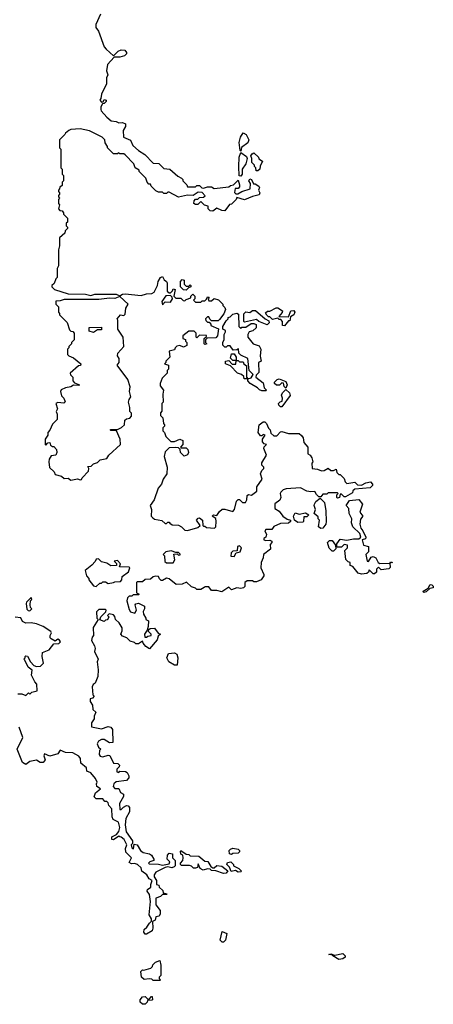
# Model space of a CAD drawing. Extents: x 2472589 to 2662339, y 701009 to 849030.
# Tile 73 of 256: x 2590009 to 2593128, y 713730 to 721162. Entities that reach past the tile are written whole.
import ezdxf

# ---------------------------------------------------------------- set-up
doc = ezdxf.new("R2010")
doc.units = 0

msp = doc.modelspace()

# ---------------------------------------------------------------- linework, layer by layer
at = {"layer": '0CON05XD'}
for points in [[(2590617.5, 721205), (2590582.5, 721125), (2590583, 721103), (2590602.5, 721075), (2590646.4, 720956.4), (2590660.7, 720940.7), (2590715, 720890), (2590750, 720925), (2590774.3, 720935.7), (2590802.5, 720932.5), (2590813.8, 720915), (2590813.8, 720905), (2590799.5, 720890.5), (2590765, 720880), (2590721.7, 720878.3), (2590670, 720825), (2590662.5, 720775), (2590672.5, 720745), (2590663, 720723), (2590663, 720677), (2590625, 720600), (2590621.7, 720568.3), (2590612.5, 720555), (2590625, 720540), (2590638.3, 720541.7), (2590645, 720560), (2590660, 720555), (2590660, 720545), (2590645, 720530), (2590632.5, 720527.5), (2590620, 720505), (2590620, 720485), (2590622.5, 720475), (2590665, 720427.5), (2590698.3, 720398.3), (2590735, 720392.5), (2590755, 720382.5), (2590785, 720386.2), (2590806.7, 720375), (2590806.7, 720355), (2590790, 720325), (2590792.5, 720275), (2590845, 720252.5), (2590861.7, 720211.7), (2590905, 720173.8), (2590952.5, 720145), (2591015, 720080), (2591057, 720077), (2591095, 720040), (2591140, 720035), (2591200.7, 719980.7), (2591230, 719965), (2591240, 719955), (2591240, 719945), (2591270, 719915), (2591275, 719900), (2591335, 719900), (2591345, 719910), (2591365, 719910), (2591383, 719893), (2591395, 719890), (2591425, 719900), (2591455, 719900), (2591475, 719887.5), (2591585, 719900), (2591598.3, 719911.7), (2591620, 719915), (2591655, 719950), (2591666.7, 719915), (2591665, 719900), (2591655, 719886.7), (2591633.3, 719886.7), (2591627.5, 719857.5), (2591637.5, 719847.5), (2591653, 719847), (2591683.6, 719866.4), (2591747.5, 719885), (2591750, 719925), (2591737.5, 719945), (2591745, 719960), (2591757.5, 719955), (2591772.5, 719922.5), (2591785, 719922.5), (2591812.5, 719905), (2591817.5, 719895), (2591810, 719875), (2591820, 719855), (2591815, 719840), (2591763, 719827), (2591705, 719802.5), (2591645, 719820), (2591640, 719805), (2591605, 719770), (2591591.7, 719768.3), (2591555, 719720), (2591533, 719723), (2591495, 719740), (2591465, 719717.5), (2591445, 719720), (2591430, 719735), (2591430, 719755), (2591401.7, 719761.7), (2591375, 719790), (2591351.7, 719768.3), (2591335, 719767.5), (2591322.5, 719775), (2591323.3, 719795), (2591335, 719807.5), (2591351.7, 719808.3), (2591365, 719820), (2591395, 719822.5), (2591408.3, 719831.7), (2591385, 719857.5), (2591355, 719860), (2591315.9, 719834.1), (2591275, 719837.5), (2591205, 719822.5), (2591135, 719860), (2591125, 719860), (2591115, 719850), (2591095, 719850), (2591085, 719860), (2591055, 719860), (2591035, 719870), (2591000, 719905), (2590995, 719920), (2590981.7, 719921.7), (2590970, 719935), (2590960, 719965), (2590910, 720015), (2590910, 720025), (2590880, 720045), (2590870, 720075), (2590805, 720142.5), (2590795, 720150), (2590765, 720150), (2590755, 720157.5), (2590745, 720150), (2590715, 720150), (2590670, 720195), (2590670, 720205), (2590653, 720233), (2590650, 720255), (2590630, 720275), (2590535, 720322.5), (2590465, 720337.5), (2590395, 720332.5), (2590380, 720325), (2590353.6, 720306.4), (2590350, 720295), (2590310, 720255), (2590310, 720195), (2590320, 720185), (2590320, 720045), (2590330, 720035), (2590330, 719995), (2590340, 719985), (2590340, 719945), (2590330, 719935), (2590328.3, 719911.7), (2590311.7, 719898.3), (2590310, 719885), (2590300, 719875)], [(2591675, 720170), (2591670, 720175), (2591663.3, 720235), (2591672.5, 720275), (2591695, 720307.5), (2591717.5, 720295), (2591737.5, 720255), (2591728, 720232), (2591681.7, 720198.3), (2591675, 720170)], [(2591675, 719980), (2591662.5, 719982.5), (2591660, 720055), (2591663.3, 720125), (2591675, 720160), (2591719.3, 720129.3), (2591723.3, 720115), (2591713.8, 720075), (2591687.5, 720035), (2591687.5, 719995), (2591675, 719980)], [(2591805, 720020), (2591791.7, 720021.7), (2591790, 720045), (2591780, 720055), (2591780, 720065), (2591760, 720085), (2591760, 720115), (2591752.5, 720135), (2591760.7, 720149.3), (2591775, 720157.5), (2591810, 720125), (2591811.7, 720111.7), (2591840, 720095), (2591823, 720057), (2591820, 720035), (2591805, 720020)], [(2590300, 719875), (2590300, 719865), (2590310, 719855), (2590310, 719845), (2590300, 719835), (2590300, 719825), (2590310, 719815), (2590300, 719805), (2590300, 719775), (2590310, 719765), (2590300, 719735), (2590311.7, 719721.7), (2590328.3, 719718.3), (2590340, 719705), (2590340, 719695), (2590370, 719665), (2590370, 719635), (2590360, 719625), (2590360, 719605), (2590370, 719595), (2590370, 719585), (2590351.7, 719568.3), (2590348.3, 719551.7), (2590310, 719515), (2590310, 719455), (2590300, 719425), (2590300, 719305), (2590290, 719285), (2590290, 719215), (2590280, 719205), (2590268.3, 719171.7), (2590250, 719155), (2590250, 719145), (2590270, 719125), (2590375, 719093.8), (2590505, 719090.8), (2590545, 719081.2), (2590575, 719089.2), (2590735, 719089.2), (2590765, 719077.5), (2590785, 719090), (2590805, 719091.9), (2590925, 719081.2), (2590965, 719094), (2591005, 719094.2), (2591022.5, 719105), (2591046.7, 719155), (2591053.8, 719186.2), (2591070, 719215), (2591085, 719222.5), (2591097.5, 719197.5), (2591116, 719186), (2591121.2, 719175), (2591121.7, 719111.7), (2591135, 719100), (2591145, 719100), (2591160, 719115), (2591165, 719130), (2591180, 719125), (2591170, 719075), (2591185, 719060), (2591225, 719060), (2591241.7, 719041.7), (2591255, 719040), (2591265, 719050), (2591298.3, 719061.7), (2591300, 719075), (2591315, 719090), (2591330, 719075), (2591330, 719055), (2591320, 719045), (2591335, 719030), (2591375, 719030), (2591385, 719040), (2591405, 719040), (2591418.3, 719051.7), (2591425, 719070), (2591437, 719067), (2591430, 719055), (2591435, 719040), (2591455, 719040), (2591475, 719057.5), (2591508.3, 719048.3), (2591540, 719015), (2591540, 719005), (2591555, 718990), (2591560, 718975), (2591547, 718943), (2591515, 718900), (2591505, 718890), (2591455, 718890), (2591441.7, 718901.7), (2591435, 718920), (2591425, 718920), (2591410, 718905), (2591411.7, 718891.7), (2591425, 718880), (2591438.3, 718878.3), (2591450, 718865), (2591450, 718855), (2591508.3, 718828.3), (2591500, 718775), (2591488.3, 718761.7), (2591421.7, 718758.3), (2591410, 718745), (2591410, 718725), (2591420, 718715), (2591405, 718710), (2591400, 718715), (2591400, 718755), (2591418.3, 718771.7), (2591418.3, 718778.3), (2591365, 718780), (2591345, 718760), (2591340, 718765), (2591340, 718795), (2591325, 718810), (2591285, 718810), (2591240, 718775), (2591240, 718755), (2591258.3, 718748.3), (2591260, 718735), (2591270, 718725), (2591268.3, 718701.7), (2591245, 718690), (2591215, 718702.5), (2591193, 718697), (2591180, 718685), (2591175, 718670), (2591135, 718660), (2591140, 718615), (2591110, 718585), (2591110, 718575), (2591100, 718565), (2591130, 718555), (2591130, 718525), (2591120, 718515), (2591120, 718495), (2591083, 718457), (2591067.5, 718415), (2591068.3, 718398.3), (2591092.5, 718365), (2591087.5, 718335), (2591090, 718275), (2591080, 718265), (2591081.7, 718208.3), (2591070, 718195), (2591070, 718175), (2591087, 718157), (2591093, 718113), (2591100, 718105), (2591100, 718095), (2591088.3, 718081.7), (2591088.3, 718058.3), (2591100, 718045), (2591110, 718015), (2591148.3, 717978.3), (2591175, 717977.5), (2591215, 717996.7), (2591240, 717985), (2591240, 717955), (2591220, 717935), (2591225, 717930), (2591265, 717930), (2591276.7, 717916.7), (2591282.5, 717895), (2591273, 717877), (2591248.3, 717868.3), (2591220, 717895), (2591218.3, 717918.3), (2591205, 717930), (2591185, 717932.5), (2591135, 717930), (2591105, 717900), (2591097.5, 717865), (2591120, 717785), (2591117.5, 717735), (2591090, 717695), (2591077.5, 717655), (2591053, 717627), (2591021.7, 717538.3), (2590992.5, 717495), (2591002.5, 717465), (2591000, 717415), (2591011.7, 717401.7), (2591025, 717392.5), (2591081.7, 717381.7), (2591105, 717360), (2591115, 717360), (2591125, 717370), (2591135, 717370), (2591141.7, 717361.7), (2591158.3, 717348.3), (2591207, 717347), (2591230, 717335), (2591255, 717310), (2591275, 717307.5), (2591351.7, 717328.3), (2591370, 717345), (2591342.5, 717385), (2591355, 717400), (2591365, 717402.5), (2591387.5, 717385), (2591390, 717345), (2591395, 717340), (2591405, 717340), (2591418.3, 717328.3), (2591476.7, 717323.3), (2591487, 717333), (2591490, 717375), (2591487.5, 717397.5), (2591460, 717415), (2591470, 717425), (2591495, 717420), (2591515, 717450), (2591535, 717467.5), (2591555, 717467.5), (2591615, 717450), (2591627.5, 717465), (2591643, 717527), (2591655, 717540), (2591665, 717540), (2591688.3, 717518.3), (2591711.7, 717518.3), (2591721.7, 717538.3), (2591725, 717570), (2591735, 717577.5), (2591757, 717573), (2591796.4, 717603.6), (2591797.5, 717635), (2591837.5, 717695), (2591823.3, 717735), (2591835, 717760), (2591850, 717775), (2591850, 717785), (2591835, 717800), (2591833.6, 717816.4), (2591870, 717875), (2591850, 717925), (2591851.7, 717938.3), (2591870, 717955), (2591851.7, 717961.7), (2591840, 717975), (2591840, 717995), (2591860, 718025), (2591845, 718030), (2591835, 718020), (2591825, 718020), (2591807.5, 718045), (2591813.3, 718105), (2591843.6, 718126.4), (2591857, 718127), (2591870, 718115), (2591885, 718080), (2591897, 718067), (2591901.7, 718041.7), (2591925, 718020), (2591948.3, 718021.7), (2591975, 718050), (2591985, 718052.5), (2592035, 718037.5), (2592115, 718037.5), (2592133, 718023), (2592147, 718007), (2592151.7, 717971.7), (2592182.5, 717935), (2592182.5, 717885), (2592200, 717875), (2592212.5, 717855), (2592220, 717825), (2592212.5, 717815), (2592213.3, 717773.3), (2592255, 717770), (2592285, 717757.5), (2592305, 717760), (2592335, 717777.5), (2592355, 717760), (2592375, 717760), (2592395, 717770), (2592400, 717745), (2592415, 717730), (2592425, 717730), (2592455, 717700), (2592463, 717673), (2592475, 717660), (2592535, 717670), (2592555, 717650), (2592585, 717647.5), (2592620, 717665), (2592655, 717672.5), (2592670, 717655), (2592670, 717645), (2592651.7, 717628.3), (2592535, 717617.5), (2592520, 717605), (2592518.3, 717591.7), (2592465, 717560), (2592455, 717560), (2592435, 717580), (2592425, 717580), (2592420, 717555), (2592405, 717550), (2592400, 717555), (2592400, 717575), (2592410, 717585), (2592405, 717590), (2592335, 717590), (2592325, 717580), (2592295, 717580), (2592278.3, 717561.7), (2592265, 717560), (2592247, 717577), (2592235, 717600), (2592205, 717597.5), (2592173.6, 717603.6), (2592125, 717627.5), (2592018.3, 717621.7), (2591995, 717612.5), (2591977.5, 717595), (2591972.5, 717585), (2591976.7, 717555), (2591970, 717535), (2591933, 717507), (2591933, 717473), (2591965, 717452.5), (2591993.9, 717413.9), (2592025, 717392.5), (2592050, 717385), (2592050, 717375), (2592035, 717362.5), (2591975, 717360), (2591925, 717337.5), (2591910, 717315), (2591865, 717313.3), (2591856.7, 717305), (2591868.8, 717275), (2591863.8, 717256.2), (2591850, 717245), (2591850, 717235), (2591865, 717230), (2591895, 717232.5), (2591910, 717225), (2591910, 717215), (2591898.3, 717201.7), (2591900, 717165), (2591847.5, 717125), (2591845, 717100), (2591830, 717065), (2591827.5, 717025), (2591850, 716975), (2591850, 716965), (2591830, 716935), (2591795, 716920), (2591775, 716920), (2591765, 716927.5), (2591723, 716927), (2591707.5, 716915), (2591707, 716883), (2591697, 716873), (2591675, 716867.5), (2591645, 716872.5), (2591605, 716857.5), (2591585, 716877.5), (2591533, 716843), (2591495, 716852.5), (2591455, 716852.5), (2591435, 716880), (2591405, 716880), (2591400, 716875), (2591375, 716860), (2591345, 716860), (2591335, 716870), (2591305, 716880), (2591267, 716917), (2591235, 716902.5), (2591188.3, 716898.3), (2591135, 716942.5), (2591115, 716947.5), (2591085, 716930), (2591075, 716930), (2591061.7, 716941.7), (2591055, 716960), (2591035, 716962.5), (2591015, 716957.5), (2590995, 716940), (2590955, 716937.5), (2590935, 716920), (2590895, 716920), (2590890, 716915), (2590890, 716835), (2590910, 716825), (2590905, 716820), (2590865, 716820), (2590855, 716810), (2590835, 716810), (2590821.7, 716798.3), (2590817.5, 716775), (2590835, 716710), (2590845, 716692.5), (2590876.4, 716683.6), (2590890, 716705), (2590880, 716745), (2590885, 716752.5), (2590905, 716756.7), (2590950, 716735), (2590950, 716715), (2590940, 716695), (2590942.5, 716675), (2590960, 716645), (2590960, 716635), (2590980, 716625), (2590977.5, 716582.5), (2590970, 716555), (2590950, 716525), (2590951.7, 716501.7), (2590965, 716500), (2590975, 716510), (2591000, 716515), (2591000, 716525), (2590980, 716545), (2590981.7, 716558.3), (2590992.5, 716567.5), (2591025, 716570), (2591051.7, 716531.7), (2591070, 716525), (2591051.7, 716508.3), (2591045, 716480), (2590987, 716413), (2590960.7, 716430.7), (2590940, 716455), (2590935, 716470), (2590905, 716450), (2590885, 716450), (2590875, 716460), (2590841.7, 716471.7), (2590817, 716497), (2590785, 716510), (2590772.5, 716525), (2590781.7, 716548.3), (2590781.7, 716571.7), (2590759.3, 716609.3), (2590730, 716635), (2590727, 716657), (2590715, 716670), (2590682.5, 716677.5), (2590670, 716665), (2590680, 716655), (2590677, 716643), (2590668.3, 716631.7), (2590655, 716630), (2590645, 716620), (2590611.7, 716631.7), (2590620, 716655), (2590658.3, 716691.7), (2590660, 716705), (2590655, 716710), (2590605, 716710), (2590588.3, 716691.7), (2590590, 716645), (2590600, 716635), (2590562.5, 716575), (2590566.4, 716513.6)], [(2591265, 719120), (2591243, 719123), (2591220, 719145), (2591220, 719185), (2591235, 719200), (2591250, 719195), (2591250, 719165), (2591265, 719150), (2591285, 719150), (2591295, 719160), (2591300, 719155), (2591300, 719145), (2591281.7, 719138.3), (2591265, 719120)], [(2590395, 717687.5), (2590445, 717697.5), (2590465, 717690), (2590475, 717692.5), (2590480, 717705), (2590527, 717753), (2590530, 717775), (2590521.7, 717788.3), (2590548.3, 717791.7), (2590565, 717810), (2590595, 717820), (2590615, 717840), (2590665, 717850), (2590680, 717875), (2590770, 717955), (2590767, 717997), (2590738.3, 718058.3), (2590695, 718060), (2590690, 718065), (2590695, 718070), (2590745, 718070), (2590777, 718083), (2590800, 718105), (2590801.7, 718138.3), (2590815, 718150), (2590840, 718155), (2590851.7, 718168.3), (2590851.7, 718191.7), (2590840, 718205), (2590840, 718235), (2590830, 718275), (2590833.3, 718295), (2590847.5, 718315), (2590836.7, 718355), (2590841.7, 718391.7), (2590823.3, 718445), (2590742.5, 718555), (2590757.5, 718575), (2590757.5, 718605), (2590746.7, 718625), (2590747.5, 718645), (2590793.3, 718695), (2590790, 718765), (2590747.5, 718825), (2590747.5, 718895), (2590742.5, 718905), (2590770, 718935), (2590795, 718930), (2590805, 718940), (2590810, 718985), (2590827.5, 719015), (2590765, 719072.5), (2590725, 719057.1), (2590685, 719059.4), (2590605, 719050), (2590345, 719050), (2590315, 719040), (2590281.7, 719038.3), (2590280, 719015), (2590300, 718995), (2590300, 718955), (2590310, 718945), (2590310, 718935), (2590367, 718877), (2590385, 718820), (2590395, 718810), (2590408.3, 718808.3), (2590420, 718795), (2590420, 718745), (2590400, 718725), (2590400, 718715), (2590380, 718695), (2590380, 718685), (2590370, 718675), (2590370, 718635), (2590380, 718625), (2590415, 718610), (2590470, 718565), (2590468.3, 718551.7), (2590451.7, 718548.3), (2590390, 718495), (2590391.7, 718481.7), (2590410, 718465), (2590410, 718435), (2590421.7, 718421.7), (2590460, 718405), (2590455, 718400), (2590415, 718402.5), (2590395, 718390), (2590355, 718383.3), (2590321.7, 718368.3), (2590316.7, 718355), (2590323, 718323), (2590342.5, 718305), (2590351.7, 718278.3), (2590341.7, 718268.3), (2590295, 718272.5), (2590280, 718265), (2590292.5, 718225), (2590282.5, 718205), (2590290, 718185), (2590290, 718145), (2590255, 718110), (2590237, 718063), (2590220, 718045), (2590220, 718025), (2590200, 717995), (2590200, 717955), (2590205, 717950), (2590221.7, 717968.3), (2590235, 717970), (2590241.7, 717951.7), (2590255, 717940), (2590265, 717940), (2590287, 717917), (2590287.5, 717895), (2590280, 717875), (2590245, 717870), (2590230, 717845), (2590227.5, 717825), (2590233, 717783), (2590268.3, 717748.3), (2590275, 717730), (2590325, 717717.5), (2590345, 717700), (2590375, 717702.5), (2590395, 717687.5)], [(2591085, 719010), (2591105, 719032.5), (2591145, 719030), (2591160, 719055), (2591158.3, 719068.3), (2591145, 719080), (2591111.7, 719078.3), (2591080, 719035), (2591085, 719010)], [(2592005, 718850), (2591990, 718855), (2591990, 718885), (2591978.3, 718898.3), (2591965, 718900), (2591955, 718910), (2591915, 718900), (2591895, 718920), (2591885, 718920), (2591871.7, 718931.7), (2591861.7, 718948.3), (2591878.3, 718961.7), (2591895, 718962.5), (2591943, 718987), (2591955, 718987.5), (2591990, 718965), (2591988.3, 718951.7), (2591961.7, 718921.7), (2592035, 718920), (2592052.5, 718965), (2592075, 718967.5), (2592083.3, 718955), (2592076.7, 718933.3), (2592051.7, 718918.3), (2592045, 718890), (2592035, 718890), (2592005, 718850)], [(2591865, 718360), (2591835, 718360), (2591817, 718367), (2591803, 718383), (2591747, 718417), (2591730, 718435), (2591730, 718450), (2591701.7, 718451.7), (2591698.3, 718468.3), (2591680, 718485), (2591650, 718495), (2591598.3, 718548.3), (2591560, 718565), (2591560, 718585), (2591585, 718590), (2591611.7, 718561.7), (2591638.3, 718561.7), (2591640, 718590), (2591615, 718590), (2591598.3, 718608.3), (2591605, 718640), (2591625, 718640), (2591640, 718615), (2591640, 718590), (2591655, 718590), (2591665, 718580), (2591695, 718580), (2591700, 718565), (2591718.3, 718548.3), (2591720, 718465), (2591730, 718450), (2591755, 718460), (2591770, 718485), (2591740, 718515), (2591730, 718605), (2591675, 718630), (2591660, 718645), (2591658.3, 718678.3), (2591645, 718670), (2591618.3, 718668.3), (2591595, 718700), (2591575, 718700), (2591565, 718690), (2591555, 718690), (2591540, 718705), (2591540, 718725), (2591551.7, 718748.3), (2591550, 718785), (2591560, 718805), (2591560, 718815), (2591540, 718825), (2591540, 718845), (2591565, 718890), (2591580, 718905), (2591580, 718915), (2591595, 718920), (2591615, 718940), (2591645, 718947.5), (2591658.3, 718938.3), (2591660, 718845), (2591675, 718830), (2591685, 718840), (2591715, 718840), (2591755, 718870), (2591775, 718870), (2591791.7, 718861.7), (2591792.5, 718835), (2591766.2, 718813.8), (2591740, 718805), (2591730, 718785), (2591730, 718765), (2591770, 718715), (2591815, 718700), (2591826.7, 718675), (2591822.5, 718622.5), (2591830, 718585), (2591810, 718575), (2591811.7, 718498.3), (2591791.7, 718478.3), (2591790, 718465), (2591845, 718420), (2591853, 718383), (2591870, 718365), (2591865, 718360)], [(2591875, 718860), (2591813, 718883), (2591795, 718900), (2591705, 718880), (2591700, 718885), (2591698.3, 718941.7), (2591713.6, 718956.4), (2591745, 718952.5), (2591765, 718967.5), (2591787, 718967), (2591860, 718905), (2591888.3, 718888.3), (2591890, 718875), (2591875, 718860)], [(2590565, 718800), (2590531.7, 718811.7), (2590531.7, 718838.3), (2590625, 718840), (2590625, 718820), (2590595, 718820), (2590565, 718800)], [(2592015, 718380), (2592003, 718393), (2591998.3, 718418.3), (2591985, 718420), (2591967, 718403), (2591945, 718402.5), (2591930, 718415), (2591930, 718425), (2591950, 718445), (2591965, 718450), (2592015, 718430), (2592026.7, 718405), (2592015, 718380)], [(2591985, 718240), (2591975, 718240), (2591961.7, 718251.7), (2591960, 718265), (2591971.7, 718278.3), (2591988.3, 718281.7), (2591990, 718305), (2591983, 718327), (2591990, 718345), (2592015, 718370), (2592042.5, 718345), (2592047.5, 718325), (2591985, 718240)], [(2592280.7, 717320.7), (2592263, 717333), (2592270, 717385), (2592260, 717395), (2592258.3, 717408.3), (2592230, 717435), (2592240, 717465), (2592230, 717495), (2592232.5, 717505), (2592242.5, 717525), (2592275, 717550), (2592307, 717517), (2592316.7, 717455), (2592320, 717375), (2592316.7, 717355), (2592295, 717323.3), (2592280.7, 717320.7)], [(2592585, 716976.7), (2592560, 716985), (2592520, 717035), (2592501.7, 717041.7), (2592500, 717065), (2592485, 717070), (2592468.3, 717088.3), (2592460, 717155), (2592480, 717175), (2592480, 717195), (2592455, 717200), (2592435, 717180), (2592405, 717180), (2592400, 717185), (2592400, 717205), (2592425, 717240), (2592475, 717232.5), (2592527, 717243), (2592565, 717242.5), (2592580, 717255), (2592572.5, 717285), (2592521.2, 717335), (2592511.2, 717365), (2592513.3, 717395), (2592493.9, 717433.9), (2592491.7, 717471.7), (2592470, 717495), (2592495, 717532.5), (2592565, 717540), (2592592.5, 717505), (2592572.5, 717445), (2592596.7, 717415), (2592578.3, 717391.7), (2592573.8, 717355), (2592580, 717325), (2592596.2, 717305), (2592620, 717255), (2592617, 717243), (2592590, 717235), (2592600, 717195), (2592640, 717185), (2592640, 717145), (2592620, 717125), (2592630, 717075), (2592638.3, 717071.7), (2592660, 717105), (2592675, 717110), (2592695, 717100), (2592712.5, 717065), (2592725, 717057.5), (2592800, 717060), (2592805, 717070), (2592820, 717065), (2592800, 717060), (2592801.7, 717028.3), (2592791.7, 717018.3), (2592735, 717010), (2592715, 717030), (2592700, 717015), (2592698.3, 716991.7), (2592685, 716980), (2592675, 716980), (2592645, 717010), (2592638.3, 716991.7), (2592627, 716983), (2592585, 716976.7)], [(2592105, 717367.5), (2592080, 717385), (2592072.5, 717415), (2592085, 717440), (2592115, 717430), (2592165, 717440), (2592190, 717425), (2592175, 717410), (2592151.7, 717408.3), (2592150, 717375), (2592145, 717370), (2592105, 717367.5)], [(2592375, 717150), (2592365, 717150), (2592343, 717173), (2592330, 717215), (2592345, 717230), (2592365, 717230), (2592390, 717195), (2592391.7, 717168.3), (2592375, 717150)], [(2591165, 717062.5), (2591177.5, 717085), (2591171.7, 717128.3), (2591195, 717130), (2591205, 717120), (2591218.3, 717121.7), (2591218.3, 717128.3), (2591205, 717140), (2591185, 717140), (2591151.7, 717151.7), (2591110, 717145), (2591090, 717125), (2591100, 717115), (2591103, 717073), (2591115, 717062.5), (2591165, 717062.5)], [(2591625, 717110), (2591641.7, 717138.3), (2591670, 717145), (2591680, 717175), (2591665, 717190), (2591650, 717185), (2591648.3, 717151.7), (2591615, 717150), (2591603, 717137), (2591601.7, 717111.7), (2591625, 717110)], [(2590585, 716882.5), (2590611.7, 716908.3), (2590625, 716910), (2590635, 716920), (2590655, 716920), (2590675, 716907.5), (2590717, 716913), (2590725, 716920), (2590768.3, 716921.7), (2590780, 716935), (2590781.7, 716958.3), (2590830, 716995), (2590840, 717025), (2590835, 717030), (2590761.7, 717031.7), (2590770, 717055), (2590745, 717080), (2590720, 717075), (2590738.3, 717058.3), (2590738.3, 717041.7), (2590695, 717040), (2590665, 717060), (2590625, 717070), (2590601.7, 717091.7), (2590585, 717090), (2590578.3, 717071.7), (2590552.5, 717045), (2590502.5, 717005), (2590512.5, 716965), (2590530, 716945), (2590530, 716935), (2590565, 716887.5), (2590585, 716882.5)], [(2593055, 716837.5), (2593047.5, 716845), (2593050.7, 716849.3), (2593088.3, 716871.7), (2593105, 716900), (2593116.4, 716896.4), (2593127.5, 716885), (2593126.4, 716873.6), (2593102.5, 716867.5), (2593075, 716843.3), (2593055, 716837.5)], [(2590085, 716700), (2590100, 716715), (2590090, 716725), (2590087.5, 716745), (2590090, 716775), (2590100, 716785), (2590095, 716800), (2590060, 716765), (2590057.5, 716755), (2590063, 716713), (2590071.7, 716701.7), (2590085, 716700)], [(2589995, 716072.5), (2590025, 716072.5), (2590055, 716060), (2590075, 716080), (2590085, 716070), (2590100, 716085), (2590140, 716095), (2590137, 716147), (2590123, 716163), (2590097.5, 716215), (2590101.7, 716251.7), (2590072.5, 716275), (2590048.3, 716328.3), (2590040, 716335), (2590050, 716345), (2590050, 716355), (2590055, 716360), (2590068.3, 716358.3), (2590090, 716315), (2590115, 716287.5), (2590135, 716280), (2590165, 716282.5), (2590187.5, 716305), (2590177.5, 716355), (2590180, 716385), (2590230, 716405), (2590265, 716450), (2590305, 716453.3), (2590316.7, 716465), (2590309.3, 716479.3), (2590296.4, 716486.4), (2590275, 716470), (2590245, 716487.5), (2590237.5, 716495), (2590237.5, 716515), (2590247.5, 716535), (2590242.5, 716545), (2590185, 716582.5), (2590135, 716602.5), (2590095, 716610), (2590055, 716607.5), (2590030.7, 716620.7), (2590017.5, 716647.5), (2589973.3, 716653.3)], [(2590566.4, 716513.6), (2590555, 716500), (2590550, 716475), (2590572.5, 716435), (2590577.5, 716415), (2590573, 716393), (2590600, 716335), (2590592.5, 716315), (2590600, 716255), (2590597.5, 716205), (2590576.7, 716155), (2590563.3, 716145), (2590553.9, 716126.1), (2590560, 716065), (2590570, 716055), (2590558.3, 716041.7), (2590540, 716035), (2590540, 716015), (2590557, 715987), (2590560, 715955), (2590582.5, 715935), (2590570, 715905), (2590570, 715885), (2590550, 715855), (2590550, 715825), (2590625, 715810), (2590675, 715826.7), (2590695, 715822.5), (2590707.5, 715805), (2590710, 715705), (2590685, 715702.5), (2590645, 715730), (2590625, 715730), (2590603.6, 715716.4), (2590593, 715697), (2590601.7, 715671.7), (2590620, 715655), (2590610, 715645), (2590607.5, 715615), (2590615, 715602.5), (2590635, 715597.5), (2590675, 715610), (2590688.3, 715608.3), (2590715, 715550), (2590747.5, 715547.5), (2590760, 715535), (2590758.3, 715521.7), (2590740, 715505), (2590740, 715485), (2590755, 715480), (2590765, 715490), (2590807, 715487), (2590819.3, 715479.3), (2590832.5, 715455), (2590831.7, 715438.3), (2590815, 715420), (2590735, 715410), (2590717.5, 715395), (2590712.5, 715375), (2590725, 715360), (2590755, 715360), (2590770, 715330), (2590792.5, 715315), (2590791.7, 715298.3), (2590762.5, 715245), (2590765, 715200), (2590775, 715200), (2590791.7, 715218.3), (2590815, 715230), (2590827, 715227), (2590837.5, 715215), (2590837, 715183), (2590808.3, 715131.7), (2590803.8, 715085), (2590811.7, 715031.7), (2590860, 714965), (2590860, 714945), (2590850, 714935), (2590855, 714910), (2590867, 714903), (2590871.7, 714938.3), (2590895, 714932.5), (2590920.7, 714890.7), (2590940, 714875), (2590987, 714867), (2591002.5, 714855), (2591020, 714825), (2591020, 714815), (2590990, 714805), (2590980, 714795), (2590985, 714790), (2591055, 714787.5), (2591085, 714780), (2591135, 714790), (2591140, 714805), (2591120, 714825), (2591122.5, 714855), (2591135, 714870), (2591160, 714865), (2591160, 714835), (2591180, 714815), (2591180, 714775), (2591173, 714767), (2591155, 714761.2), (2591125, 714767.5), (2591105, 714762.5), (2591035, 714727.5), (2591023, 714707), (2591023, 714693), (2591040, 714665), (2591040, 714635), (2591058.3, 714628.3), (2591060, 714615), (2591088.3, 714588.3), (2591091.7, 714571.7), (2591120, 714565), (2591115, 714560), (2591085, 714560), (2591070, 714545), (2591035, 714530), (2591035, 714480), (2591067, 714437), (2591067, 714413), (2591060, 714395), (2591035, 714390), (2591030, 714365), (2591010, 714355), (2591013.8, 714305), (2591006.7, 714285), (2590965, 714260), (2590955, 714260), (2590943.6, 714273.6), (2590946.7, 714295), (2590968.3, 714311.7), (2590986.4, 714343.6), (2591002.5, 714357.5), (2591003.3, 714375), (2590986.2, 714405), (2590993.8, 714505), (2590988.3, 714558.3), (2590970, 714585), (2590973.6, 714596.4), (2590997.5, 714615), (2590996.7, 714635), (2591007.5, 714665), (2590985, 714676.7), (2590966.4, 714706.4), (2590930, 714735), (2590925, 714760), (2590896.4, 714786.4), (2590875, 714792.5), (2590850.7, 714790.7), (2590835, 714800), (2590852.5, 714835), (2590808.3, 714878.3), (2590806.2, 714905), (2590817.5, 714935), (2590796.7, 714975), (2590775, 714992.5), (2590763.6, 714993.6), (2590755, 715000), (2590715, 714972.5), (2590702.5, 714975), (2590702.5, 714995), (2590738.3, 715011.7), (2590756.4, 715033.6), (2590763.8, 715065), (2590753.3, 715105), (2590713.9, 715123.9), (2590706.7, 715145), (2590703.3, 715205), (2590681.2, 715231.2), (2590675, 715250), (2590665, 715260), (2590651.7, 715261.7), (2590635, 715280), (2590585, 715280), (2590570, 715295), (2590580, 715325), (2590617, 715357), (2590590, 715375), (2590587.5, 715395), (2590592.5, 715407.5), (2590581.2, 715435), (2590545, 715477.5), (2590515, 715490), (2590513.3, 715515), (2590469.3, 715549.3), (2590467.5, 715585), (2590455, 715603.8), (2590409.2, 715629.2), (2590355, 715631.2), (2590315, 715647.5), (2590295, 715620), (2590235, 715603.3), (2590195, 715620), (2590190, 715605), (2590201.2, 715575), (2590185, 715556.2), (2590164.2, 715554.2), (2590135, 715572.5), (2590085, 715562.5), (2590055, 715540), (2590030, 715555), (2589990, 715655), (2590032.5, 715745), (2590005, 715822.5)], [(2591195, 716290), (2591175, 716290), (2591132.5, 716315), (2591117.5, 716345), (2591131.7, 716378.3), (2591175, 716382.5), (2591193, 716373), (2591200, 716345), (2591195, 716290)], [(2591605, 714860), (2591590, 714865), (2591588.3, 714891.7), (2591598.3, 714901.7), (2591615, 714907.5), (2591655, 714900), (2591665, 714890), (2591665, 714880), (2591655, 714870), (2591615, 714867.5), (2591605, 714860)], [(2591545, 714717.5), (2591487, 714737), (2591455, 714740), (2591445, 714750), (2591425, 714752.5), (2591393, 714743), (2591370, 714755), (2591355, 714790), (2591348.3, 714761.7), (2591335, 714757.5), (2591318.3, 714758.3), (2591303.6, 714773.6), (2591288.3, 714778.3), (2591228.3, 714778.3), (2591220, 714785), (2591220, 714795), (2591240, 714815), (2591242.5, 714835), (2591240, 714855), (2591223.3, 714863.3), (2591220, 714885), (2591225, 714890), (2591263, 714863), (2591285, 714860), (2591295, 714850), (2591358.3, 714848.3), (2591405, 714810), (2591428.3, 714808.3), (2591450, 714770), (2591465, 714760), (2591475, 714760), (2591495, 714777.5), (2591531.7, 714771.7), (2591578.3, 714738.3), (2591565, 714720), (2591545, 714717.5)], [(2591655, 714727.5), (2591635, 714740), (2591602.5, 714732.5), (2591590, 714765), (2591570, 714785), (2591575, 714800), (2591600, 714805), (2591620, 714785), (2591620, 714775), (2591660, 714755), (2591680, 714735), (2591675, 714730), (2591655, 714727.5)], [(2591545, 714200), (2591535, 714200), (2591520, 714215), (2591535, 714280), (2591570, 714265), (2591560, 714215), (2591545, 714200)], [(2592415, 714068.8), (2592370, 714095), (2592370, 714100), (2592340, 714105), (2592355, 714110), (2592370, 714105), (2592370, 714100), (2592385, 714100), (2592445, 714113.3), (2592463.3, 714095), (2592462.5, 714085), (2592445, 714072), (2592415, 714068.8)], [(2591065, 713910), (2591015, 713910), (2591005, 713920), (2590985, 713922.5), (2590948.3, 713918.3), (2590927.5, 713935), (2590923, 713977), (2590935, 713990), (2590945, 713987.5), (2590998.3, 714001.7), (2591010, 714015), (2591011.7, 714028.3), (2591031.7, 714048.3), (2591065, 714060), (2591072.5, 714025), (2591071.7, 713948.3), (2591060, 713935), (2591060, 713925), (2591070, 713915), (2591065, 713910)], [(2590955, 713730), (2590935, 713730), (2590917.5, 713745), (2590917.5, 713765), (2590933.6, 713786.4), (2590955, 713790), (2590971.7, 713771.7), (2590985, 713770), (2591001.7, 713788.3), (2591008.3, 713788.3), (2591010, 713765), (2591005, 713760), (2590971.7, 713758.3), (2590970, 713745), (2590955, 713730)]]:
    msp.add_lwpolyline(points, dxfattribs=at)

doc.saveas('drawing.dxf')
